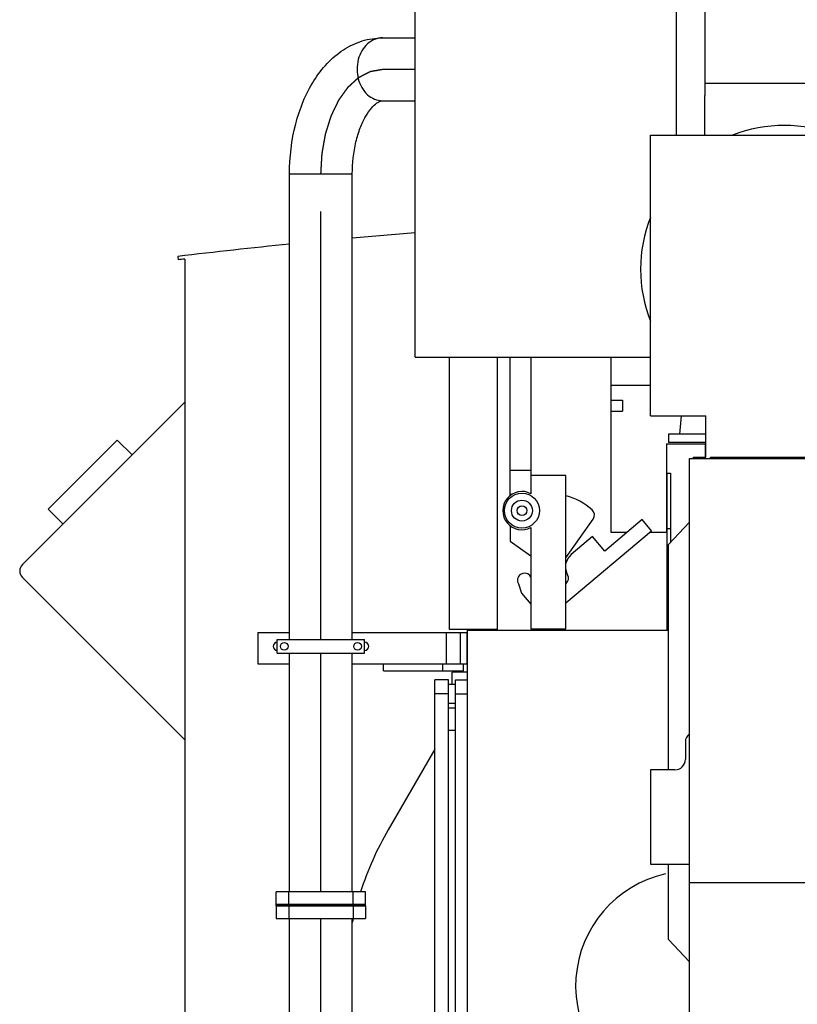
# Model space of a CAD drawing. Header units: millimetres. Extents: x 0 to 1189, y 0 to 841.
# Tile 122 of 136: x 935 to 979, y 637 to 693. Entities that reach past the tile are written whole.
import ezdxf

# ---------------------------------------------------------------- set-up
doc = ezdxf.new("R2010")
doc.units = ezdxf.units.MM
doc.header["$LTSCALE"] = 65.395
doc.linetypes.add('CENTER', pattern=[0.6, 0.375, -0.075, 0.075, -0.075])
for name, color, linetype in [('1907_060000_TLKGS_KGS_V_ABL337', 7, 'CONTINUOUS'), ('1907_061000_TLKGS_KGS_V_ABL338', 7, 'CONTINUOUS'), ('1907_062000_TLKGS_KGS_TL_V_ABL389', 7, 'CONTINUOUS'), ('1907_153200_01_ABL371', 7, 'CONTINUOUS'), ('1907_153200_01_T1_PBL378', 7, 'CONTINUOUS'), ('1907_153200_261214_ABL261', 7, 'CONTINUOUS'), ('1907_153200_84_ABL374', 7, 'CONTINUOUS'), ('1907_153200_84_T1_PBL379', 7, 'CONTINUOUS'), ('1907_153700_16_ABL367', 7, 'CONTINUOUS'), ('1907_153700_16_T1_PBL368', 7, 'CONTINUOUS'), ('1907_153700_16_T2_PBL387', 7, 'CONTINUOUS'), ('1907_153701_05_AC_PBL377', 7, 'CONTINUOUS'), ('1907_210700_31_SIMPLE1_T1_X_PBL419', 7, 'CONTINUOUS'), ('1907_210700_31_SIMPLE1_X_ABL418', 7, 'CONTINUOUS'), ('1907_452000_12_SIMPLE1_A_ABL393', 7, 'CONTINUOUS'), ('1907_452000_12_SIMPLE1_T1_A_PBL394', 7, 'CONTINUOUS'), ('1907_724700_09_SIMPLE1_A_ABL415', 7, 'CONTINUOUS'), ('1907_724700_09_SIMPLE1_T1_A_PBL416', 7, 'CONTINUOUS'), ('1907_725700_07_SIMPLE1_T1_X_PBL391', 7, 'CONTINUOUS'), ('1907_725700_07_SIMPLE1_X_ABL390', 7, 'CONTINUOUS'), ('1907_728000_25_SIMPLE1_T1_X_PBL397', 7, 'CONTINUOUS'), ('1907_728000_25_SIMPLE1_X_ABL396', 7, 'CONTINUOUS'), ('1997_000000_TLKGS_MARKETING_ABL300', 7, 'CONTINUOUS'), ('1997_030000_TLKGS_V_ABL301', 7, 'CONTINUOUS'), ('1997_100000_TLKGS_V_ABL302', 7, 'CONTINUOUS'), ('1997_111000_12_SIMPLE1_D_ABL349', 7, 'CONTINUOUS'), ('1997_111000_12_SIMPLE1_T1_D_PBL350', 7, 'CONTINUOUS'), ('1997_111000_12_SIMPLE1_T2_D_PBL417', 7, 'CONTINUOUS'), ('1997_111200_08_SIMPLE1_A_ABL365', 7, 'CONTINUOUS'), ('1997_111200_08_SIMPLE1_T11_A_PBL929', 7, 'CONTINUOUS'), ('1997_111200_08_SIMPLE1_T1_A_PBL386', 7, 'CONTINUOUS'), ('1997_111200_08_SIMPLE1_T7_A_PBL392', 7, 'CONTINUOUS'), ('1997_111200_08_SIMPLE1_T8_A_PBL395', 7, 'CONTINUOUS'), ('1997_171000_05_SIMPLE1_A_ABL463', 7, 'CONTINUOUS'), ('1997_171000_05_SIMPLE1_T1_A_PBL930', 7, 'CONTINUOUS'), ('1997_171000_05_SIMPLE1_T3_A_PBL464', 7, 'CONTINUOUS'), ('1997_200000_TLKGS_V_ABL412', 7, 'CONTINUOUS'), ('9M32C_GENSET_GENERATOR_ABL307', 7, 'CONTINUOUS'), ('9M32C_GENSET_GENERATOR_T1_PBL308', 7, 'CONTINUOUS'), ('links_10_VBL258', 7, 'CONTINUOUS'), ('N4011-C128X91_PBL372', 7, 'CONTINUOUS'), ('N4011-C128X91_PBL375', 7, 'CONTINUOUS'), ('N4251-B128X90_PBL373', 7, 'CONTINUOUS')]:
    doc.layers.add(name, color=color, linetype=linetype)

# ---------------------------------------------------------------- blocks, each defined once
blk = doc.blocks.new('1907_153700_16_T1_PBL368', base_point=(954.186, 657.16))
at = {"layer": '1907_153700_16_T1_PBL368', "color": 7, "linetype": 'Continuous'}
for p, q in [((948.186, 658.06), (948.186, 656.26)), ((948.186, 658.06), (950.006, 658.06)), ((953.606, 658.06), (960.186, 658.06)), ((959.786, 658.06), (959.786, 656.26)), ((960.186, 656.26), (960.186, 658.06)), ((948.186, 656.26), (950.006, 656.26)), ((953.606, 656.26), (955.386, 656.26)), ((959.786, 656.26), (960.186, 656.26))]:
    blk.add_line(p, q, dxfattribs=at)
at = {"layer": '1907_153700_16_T1_PBL368', "color": 9, "linetype": 'Continuous'}
blk.add_line((958.986, 658.06), (958.986, 656.26), dxfattribs=at)
at = {"layer": '1907_153700_16_T1_PBL368', "color": 7, "linetype": 'Continuous'}
for centre, start, end in [((949.306, 657.26), 90, 270), ((954.306, 657.26), 270, 90)]:
    blk.add_arc(centre, 0.24, start, end, dxfattribs=at)
blk = doc.blocks.new('1907_153700_16_T2_PBL387', base_point=(957.686, 656.06))
at = {"layer": '1907_153700_16_T2_PBL387', "color": 7, "linetype": 'Continuous'}
for p, q in [((955.386, 655.86), (955.386, 656.26)), ((955.386, 656.26), (959.786, 656.26)), ((958.786, 655.86), (958.786, 656.26)), ((959.986, 655.86), (959.986, 656.26)), ((955.386, 655.86), (959.986, 655.86))]:
    blk.add_line(p, q, dxfattribs=at)
blk = doc.blocks.new('1907_153700_16_ABL367', base_point=(954.186, 656.96))
at = {"layer": '1907_153700_16_T1_PBL368'}
blk.add_blockref('1907_153700_16_T1_PBL368', (954.186, 657.16), dxfattribs=at)
at = {"layer": '1907_153700_16_T2_PBL387'}
blk.add_blockref('1907_153700_16_T2_PBL387', (957.686, 656.06), dxfattribs=at)
blk = doc.blocks.new('N4011-C128X91_PBL372', base_point=(951.806, 642.02))
at = {"layer": 'N4011-C128X91_PBL372', "color": 7, "linetype": 'Continuous'}
for p, q in [((949.246, 642.38), (949.246, 641.66)), ((949.246, 642.38), (954.366, 642.38)), ((954.366, 642.38), (954.366, 641.66)), ((949.246, 641.66), (954.366, 641.66))]:
    blk.add_line(p, q, dxfattribs=at)
at = {"layer": 'N4011-C128X91_PBL372', "color": 9, "linetype": 'Continuous'}
for p, q in [((949.966, 642.38), (949.966, 641.66)), ((953.646, 642.38), (953.646, 641.66))]:
    blk.add_line(p, q, dxfattribs=at)
blk = doc.blocks.new('1907_153200_01_T1_PBL378', base_point=(951.806, 605.597))
at = {"layer": '1907_153200_01_T1_PBL378', "color": 7, "linetype": 'Continuous'}
for p, q in [((950.006, 624.78), (950.006, 641.66)), ((953.606, 624.78), (953.606, 641.66))]:
    blk.add_line(p, q, dxfattribs=at)
at = {"layer": '1907_153200_01_T1_PBL378', "color": 2, "linetype": 'CENTER'}
blk.add_line((951.806, 624.78), (951.806, 641.66), dxfattribs=at)
blk = doc.blocks.new('1907_153200_01_ABL371', base_point=(951.806, 605.957))
at = {"layer": '1907_153200_01_T1_PBL378'}
blk.add_blockref('1907_153200_01_T1_PBL378', (951.806, 605.597), dxfattribs=at)
at = {"layer": 'N4011-C128X91_PBL372'}
blk.add_blockref('N4011-C128X91_PBL372', (951.806, 642.02), dxfattribs=at)
blk = doc.blocks.new('N4251-B128X90_PBL373', base_point=(951.806, 642.42))
at = {"layer": 'N4251-B128X90_PBL373', "color": 7, "linetype": 'Continuous'}
for p, q in [((949.246, 642.38), (949.246, 642.46)), ((954.366, 642.46), (949.246, 642.46)), ((954.366, 642.38), (949.246, 642.38)), ((954.366, 642.38), (954.366, 642.46))]:
    blk.add_line(p, q, dxfattribs=at)
at = {"layer": 'N4251-B128X90_PBL373', "color": 9, "linetype": 'Continuous'}
for p, q in [((949.966, 642.38), (949.966, 642.46)), ((953.646, 642.38), (953.646, 642.46))]:
    blk.add_line(p, q, dxfattribs=at)
blk = doc.blocks.new('N4011-C128X91_PBL375', base_point=(951.806, 642.82))
at = {"layer": 'N4011-C128X91_PBL375', "color": 7, "linetype": 'Continuous'}
for p, q in [((949.246, 642.46), (949.246, 643.18)), ((954.366, 643.18), (949.246, 643.18)), ((954.366, 642.46), (954.366, 643.18)), ((954.366, 642.46), (949.246, 642.46))]:
    blk.add_line(p, q, dxfattribs=at)
at = {"layer": 'N4011-C128X91_PBL375', "color": 9, "linetype": 'Continuous'}
for p, q in [((949.966, 642.46), (949.966, 643.18)), ((953.646, 642.46), (953.646, 643.18))]:
    blk.add_line(p, q, dxfattribs=at)
blk = doc.blocks.new('1907_153200_84_T1_PBL379', base_point=(953.606, 667.66))
at = {"layer": '1907_153200_84_T1_PBL379', "color": 7, "linetype": 'Continuous'}
for p, q in [((955.333, 692.14), (957.206, 692.14)), ((955.333, 688.54), (957.206, 688.54)), ((950.006, 657.66), (950.006, 684.34)), ((953.606, 657.66), (953.606, 684.34)), ((950.006, 643.18), (950.006, 656.86)), ((953.606, 643.18), (953.606, 656.86))]:
    blk.add_line(p, q, dxfattribs=at)
at = {"layer": '1907_153200_84_T1_PBL379', "color": 2, "linetype": 'CENTER'}
for p, q in [((955.333, 690.34), (957.206, 690.34)), ((951.806, 657.66), (951.806, 684.34)), ((951.806, 643.18), (951.806, 656.86))]:
    blk.add_line(p, q, dxfattribs=at)
at = {"layer": '1907_153200_84_T1_PBL379', "color": 9, "linetype": 'Continuous'}
blk.add_line((950.006, 684.34), (953.606, 684.34), dxfattribs=at)
at = {"layer": '1907_153200_84_T1_PBL379', "color": 7, "linetype": 'Continuous'}
for points, knots in [([(950.006, 684.34), (950.006, 685.303), (950.225, 687.169), (951.082, 689.322), (952.127, 690.699), (953.062, 691.495), (954.148, 692.017), (954.94, 692.14), (955.333, 692.14)], [0, 0, 0, 0, 0.277582, 0.536107, 0.656732, 0.772939, 0.886833, 1, 1, 1, 1]), ([(953.606, 684.34), (953.606, 684.957), (953.702, 685.86), (954.033, 686.956), (954.337, 687.614), (954.665, 688.096), (954.961, 688.385), (955.181, 688.515), (955.295, 688.54), (955.333, 688.54)], [0, 0, 0, 0, 0.387885, 0.56407, 0.71801, 0.841627, 0.927974, 0.976473, 1, 1, 1, 1])]:
    blk.add_open_spline(points, degree=3, knots=knots, dxfattribs=at)
at = {"layer": '1907_153200_84_T1_PBL379', "color": 9, "linetype": 'Continuous'}
for points, knots in [([(955.333, 692.14), (955.18, 692.14), (954.864, 692.077), (954.45, 691.809), (954.127, 691.402), (953.854, 690.725), (953.848, 689.787), (954.218, 689.116), (954.477, 688.884)], [0, 0, 0, 0, 0.110501, 0.226113, 0.349549, 0.48034, 0.748424, 1, 1, 1, 1]), ([(954.477, 688.884), (954.596, 688.777), (954.864, 688.603), (955.18, 688.54), (955.333, 688.54)], [0, 0, 0, 0, 0.511303, 1, 1, 1, 1])]:
    blk.add_open_spline(points, degree=3, knots=knots, dxfattribs=at)
at = {"layer": '1907_153200_84_T1_PBL379', "color": 2, "linetype": 'CENTER'}
blk.add_open_spline([(951.806, 684.34), (951.809, 684.389), (951.814, 684.486), (951.823, 684.631), (951.831, 684.777), (951.84, 684.923), (951.847, 685.044), (951.852, 685.141), (951.856, 685.214), (951.86, 685.275), (951.863, 685.323), (951.865, 685.36), (951.867, 685.396), (951.869, 685.426), (951.87, 685.451), (951.871, 685.466), (951.872, 685.478), (951.872, 685.487), (951.873, 685.495), (951.873, 685.5), (951.873, 685.503), (951.873, 685.505), (951.874, 685.508), (951.874, 685.511), (951.875, 685.516), (951.876, 685.523), (951.878, 685.532), (951.88, 685.543), (951.882, 685.558), (951.887, 685.581), (951.892, 685.61), (951.898, 685.646), (951.904, 685.681), (951.912, 685.727), (951.923, 685.786), (951.935, 685.856), (951.952, 685.949), (951.973, 686.066), (951.993, 686.183), (952.01, 686.276), (952.022, 686.346), (952.033, 686.405), (952.041, 686.451), (952.047, 686.486), (952.053, 686.521), (952.059, 686.551), (952.063, 686.574), (952.065, 686.588), (952.067, 686.6), (952.069, 686.609), (952.07, 686.616), (952.071, 686.621), (952.072, 686.624), (952.072, 686.626), (952.073, 686.628), (952.074, 686.631), (952.075, 686.636), (952.077, 686.643), (952.08, 686.651), (952.083, 686.661), (952.087, 686.675), (952.094, 686.696), (952.102, 686.723), (952.112, 686.756), (952.123, 686.788), (952.136, 686.831), (952.153, 686.885), (952.173, 686.95), (952.2, 687.036), (952.234, 687.143), (952.267, 687.251), (952.294, 687.337), (952.314, 687.402), (952.331, 687.456), (952.345, 687.499), (952.355, 687.531), (952.365, 687.563), (952.373, 687.59), (952.38, 687.612), (952.384, 687.625), (952.388, 687.636), (952.39, 687.644), (952.392, 687.651), (952.394, 687.656), (952.395, 687.658), (952.395, 687.66), (952.396, 687.662), (952.397, 687.665), (952.399, 687.669), (952.402, 687.675), (952.406, 687.682), (952.41, 687.692), (952.416, 687.704), (952.425, 687.723), (952.437, 687.747), (952.451, 687.776), (952.465, 687.804), (952.483, 687.843), (952.506, 687.891), (952.534, 687.949), (952.571, 688.025), (952.617, 688.121), (952.663, 688.218), (952.7, 688.294), (952.728, 688.352), (952.751, 688.4), (952.77, 688.439), (952.783, 688.467), (952.797, 688.496), (952.809, 688.52), (952.818, 688.539), (952.824, 688.551), (952.829, 688.561), (952.832, 688.568), (952.835, 688.574), (952.837, 688.578), (952.838, 688.581), (952.839, 688.583), (952.84, 688.584), (952.841, 688.586), (952.844, 688.589), (952.847, 688.594), (952.851, 688.6), (952.857, 688.608), (952.864, 688.617), (952.875, 688.633), (952.889, 688.652), (952.905, 688.676), (952.922, 688.699), (952.944, 688.73), (952.972, 688.768), (953.005, 688.815), (953.049, 688.877), (953.105, 688.954), (953.16, 689.032), (953.205, 689.094), (953.238, 689.14), (953.266, 689.179), (953.288, 689.21), (953.304, 689.233), (953.318, 689.252), (953.329, 689.268), (953.338, 689.279), (953.346, 689.291), (953.353, 689.301), (953.358, 689.308), (953.362, 689.314), (953.366, 689.319), (953.368, 689.323), (953.37, 689.324), (953.371, 689.326), (953.372, 689.327), (953.374, 689.328), (953.376, 689.331), (953.38, 689.335), (953.385, 689.339), (953.391, 689.345), (953.399, 689.352), (953.409, 689.36), (953.418, 689.369), (953.431, 689.381), (953.447, 689.395), (953.466, 689.412), (953.491, 689.435), (953.522, 689.464), (953.56, 689.499), (953.611, 689.545), (953.674, 689.603), (953.737, 689.66), (953.788, 689.706), (953.826, 689.741), (953.857, 689.77), (953.883, 689.793), (953.902, 689.81), (953.917, 689.824), (953.93, 689.836), (953.939, 689.845), (953.949, 689.853), (953.957, 689.861), (953.963, 689.866), (953.967, 689.87), (953.97, 689.873), (953.973, 689.875), (953.975, 689.877), (953.976, 689.878), (953.977, 689.879), (953.979, 689.88), (953.98, 689.881), (953.983, 689.882), (953.985, 689.883), (953.989, 689.885), (953.993, 689.887), (954, 689.891), (954.008, 689.895), (954.019, 689.901), (954.029, 689.906), (954.043, 689.913), (954.06, 689.922), (954.08, 689.933), (954.108, 689.947), (954.142, 689.965), (954.183, 689.986), (954.238, 690.015), (954.306, 690.05), (954.375, 690.086), (954.43, 690.115), (954.471, 690.136), (954.505, 690.154), (954.533, 690.168), (954.553, 690.179), (954.57, 690.188), (954.584, 690.195), (954.594, 690.2), (954.605, 690.206), (954.613, 690.21), (954.62, 690.214), (954.624, 690.216), (954.628, 690.218), (954.63, 690.219), (954.633, 690.22), (954.634, 690.221), (954.636, 690.222), (954.637, 690.222), (954.639, 690.222), (954.641, 690.223), (954.644, 690.223), (954.647, 690.224), (954.652, 690.224), (954.659, 690.226), (954.668, 690.227), (954.679, 690.229), (954.69, 690.231), (954.705, 690.233), (954.723, 690.236), (954.745, 690.24), (954.774, 690.245), (954.81, 690.251), (954.853, 690.259), (954.897, 690.266), (954.941, 690.273), (954.999, 690.283), (955.071, 690.296), (955.158, 690.31), (955.246, 690.325), (955.304, 690.335), (955.333, 690.34)], degree=3, knots=[0, 0, 0, 0, 0.015625, 0.03125, 0.046875, 0.0625, 0.078125, 0.085938, 0.09375, 0.101562, 0.105469, 0.109375, 0.113281, 0.117188, 0.119141, 0.121094, 0.12207, 0.123047, 0.124023, 0.124512, 0.124756, 0.125, 0.125244, 0.125488, 0.125977, 0.126953, 0.12793, 0.128906, 0.130859, 0.132812, 0.136719, 0.140625, 0.144531, 0.148438, 0.15625, 0.164062, 0.171875, 0.1875, 0.203125, 0.210938, 0.21875, 0.226562, 0.230469, 0.234375, 0.238281, 0.242188, 0.244141, 0.246094, 0.24707, 0.248047, 0.249023, 0.249512, 0.249756, 0.25, 0.250244, 0.250488, 0.250977, 0.251953, 0.25293, 0.253906, 0.255859, 0.257812, 0.261719, 0.265625, 0.269531, 0.273438, 0.28125, 0.289062, 0.296875, 0.3125, 0.328125, 0.335938, 0.34375, 0.351562, 0.355469, 0.359375, 0.363281, 0.367188, 0.369141, 0.371094, 0.37207, 0.373047, 0.374023, 0.374512, 0.374756, 0.375, 0.375244, 0.375488, 0.375977, 0.376953, 0.37793, 0.378906, 0.380859, 0.382812, 0.386719, 0.390625, 0.394531, 0.398438, 0.40625, 0.414062, 0.421875, 0.4375, 0.453125, 0.460938, 0.46875, 0.476562, 0.480469, 0.484375, 0.488281, 0.492188, 0.494141, 0.496094, 0.49707, 0.498047, 0.499023, 0.499512, 0.499756, 0.5, 0.500244, 0.500488, 0.500977, 0.501953, 0.50293, 0.503906, 0.505859, 0.507812, 0.511719, 0.515625, 0.519531, 0.523438, 0.53125, 0.539062, 0.546875, 0.5625, 0.578125, 0.585938, 0.59375, 0.601562, 0.605469, 0.609375, 0.613281, 0.615234, 0.617188, 0.619141, 0.621094, 0.62207, 0.623047, 0.624023, 0.624512, 0.624756, 0.625, 0.625244, 0.625488, 0.625977, 0.626953, 0.62793, 0.628906, 0.630859, 0.632812, 0.634766, 0.636719, 0.640625, 0.644531, 0.648438, 0.65625, 0.664062, 0.671875, 0.6875, 0.703125, 0.710938, 0.71875, 0.726562, 0.730469, 0.734375, 0.738281, 0.740234, 0.742188, 0.744141, 0.746094, 0.74707, 0.748047, 0.748535, 0.749023, 0.749512, 0.749756, 0.75, 0.750244, 0.750488, 0.750977, 0.751465, 0.751953, 0.75293, 0.753906, 0.755859, 0.757812, 0.759766, 0.761719, 0.765625, 0.769531, 0.773438, 0.78125, 0.789062, 0.796875, 0.8125, 0.828125, 0.835938, 0.84375, 0.851562, 0.855469, 0.859375, 0.863281, 0.865234, 0.867188, 0.869141, 0.871094, 0.87207, 0.873047, 0.873535, 0.874023, 0.874512, 0.874756, 0.875, 0.875244, 0.875488, 0.875977, 0.876465, 0.876953, 0.87793, 0.878906, 0.880859, 0.882812, 0.884766, 0.886719, 0.890625, 0.894531, 0.898438, 0.90625, 0.914062, 0.921875, 0.929688, 0.9375, 0.953125, 0.96875, 0.984375, 1, 1, 1, 1], dxfattribs=at)
blk = doc.blocks.new('1907_153200_84_ABL374', base_point=(953.226, 667.3))
at = {"layer": '1907_153200_84_T1_PBL379'}
blk.add_blockref('1907_153200_84_T1_PBL379', (953.606, 667.66), dxfattribs=at)
at = {"layer": 'N4011-C128X91_PBL375'}
blk.add_blockref('N4011-C128X91_PBL375', (951.806, 642.82), dxfattribs=at)
blk = doc.blocks.new('1907_153701_05_AC_PBL377', base_point=(951.806, 657.26))
at = {"layer": '1907_153701_05_AC_PBL377', "color": 7, "linetype": 'Continuous'}
for p, q in [((949.306, 656.86), (949.306, 657.66)), ((949.306, 657.66), (954.306, 657.66)), ((954.306, 656.86), (954.306, 657.66)), ((949.306, 656.86), (954.306, 656.86))]:
    blk.add_line(p, q, dxfattribs=at)
for centre in [(949.706, 657.26), (953.906, 657.26)]:
    blk.add_circle(centre, 0.22, dxfattribs=at)
blk = doc.blocks.new('1907_153200_261214_ABL261', base_point=(991.506, 613.93))
at = {"layer": '1907_153200_01_ABL371'}
blk.add_blockref('1907_153200_01_ABL371', (951.806, 605.957), dxfattribs=at)
at = {"layer": '1907_153200_84_ABL374'}
blk.add_blockref('1907_153200_84_ABL374', (953.226, 667.3), dxfattribs=at)
at = {"layer": '1907_153700_16_ABL367'}
blk.add_blockref('1907_153700_16_ABL367', (954.186, 656.96), dxfattribs=at)
at = {"layer": '1907_153701_05_AC_PBL377'}
blk.add_blockref('1907_153701_05_AC_PBL377', (951.806, 657.26), dxfattribs=at)
at = {"layer": 'N4251-B128X90_PBL373'}
blk.add_blockref('N4251-B128X90_PBL373', (951.806, 642.42), dxfattribs=at)
blk = doc.blocks.new('1997_111000_12_SIMPLE1_T1_D_PBL350', base_point=(988.606, 620.48))
at = {"layer": '1997_111000_12_SIMPLE1_T1_D_PBL350', "color": 7, "linetype": 'Continuous'}
for p, q in [((960.206, 626.82), (960.206, 658.18)), ((960.206, 658.18), (961.926, 658.18)), ((971.646, 658.18), (971.726, 658.18))]:
    blk.add_line(p, q, dxfattribs=at)
blk = doc.blocks.new('1997_111000_12_SIMPLE1_T2_D_PBL417', base_point=(972.736, 666.32))
at = {"layer": '1997_111000_12_SIMPLE1_T2_D_PBL417', "color": 7, "linetype": 'Continuous'}
for q in [(971.606, 663.78), (973.866, 668.86)]:
    blk.add_line((971.606, 668.86), q, dxfattribs=at)
at = {"layer": '1997_111000_12_SIMPLE1_T2_D_PBL417', "color": 9, "linetype": 'Continuous'}
blk.add_line((973.847, 668.104), (973.847, 668.86), dxfattribs=at)
blk = doc.blocks.new('1997_111000_12_SIMPLE1_D_ABL349', base_point=(988.606, 625.82))
at = {"layer": '1997_111000_12_SIMPLE1_T1_D_PBL350'}
blk.add_blockref('1997_111000_12_SIMPLE1_T1_D_PBL350', (988.606, 620.48), dxfattribs=at)
at = {"layer": '1997_111000_12_SIMPLE1_T2_D_PBL417'}
blk.add_blockref('1997_111000_12_SIMPLE1_T2_D_PBL417', (972.736, 666.32), dxfattribs=at)
blk = doc.blocks.new('1997_111200_08_SIMPLE1_T1_A_PBL386', base_point=(956.9, 635.08))
at = {"layer": '1997_111200_08_SIMPLE1_T1_A_PBL386', "color": 7, "linetype": 'Continuous'}
for p, q in [((959.326, 655.1), (959.326, 655.78)), ((960.206, 655.78), (959.326, 655.78)), ((958.326, 651.366), (955.661, 646.75)), ((954.881, 629.466), (954.291, 631.088)), ((959.326, 626.82), (959.326, 630.38)), ((955.986, 626.431), (955.264, 628.414)), ((959.326, 623.78), (959.326, 625.22)), ((959.326, 614.38), (959.326, 614.58)), ((960.206, 614.38), (959.326, 614.38))]:
    blk.add_line(p, q, dxfattribs=at)
for start, end in [(150, 162.0427), (166.9082, 167.6427), (192.2705, 200)]:
    blk.add_arc((971.769, 637.45), 18.6, start, end, dxfattribs=at)
blk = doc.blocks.new('1997_111200_08_SIMPLE1_T7_A_PBL392', base_point=(958.926, 642.74))
at = {"layer": '1997_111200_08_SIMPLE1_T7_A_PBL392', "color": 7, "linetype": 'Continuous'}
for p, q in [((958.326, 630.14), (958.326, 655.34)), ((959.126, 655.34), (958.326, 655.34)), ((959.126, 630.14), (959.126, 655.34)), ((959.126, 655.1), (959.526, 655.1)), ((959.126, 630.14), (958.326, 630.14)), ((959.126, 630.38), (959.526, 630.38))]:
    blk.add_line(p, q, dxfattribs=at)
at = {"layer": '1997_111200_08_SIMPLE1_T7_A_PBL392', "color": 9, "linetype": 'Continuous'}
for p, q in [((959.126, 654.54), (958.326, 654.54)), ((959.526, 653.989), (959.126, 653.989)), ((959.526, 653.723), (959.126, 653.723)), ((959.526, 652.44), (959.126, 652.44)), ((959.526, 633.04), (959.126, 633.04)), ((959.526, 631.742), (959.126, 631.742)), ((959.526, 631.494), (959.126, 631.494)), ((959.126, 630.94), (958.326, 630.94))]:
    blk.add_line(p, q, dxfattribs=at)
blk = doc.blocks.new('1997_111200_08_SIMPLE1_T8_A_PBL395', base_point=(959.866, 642.74))
at = {"layer": '1997_111200_08_SIMPLE1_T8_A_PBL395', "color": 7, "linetype": 'Continuous'}
for p, q in [((959.526, 630.14), (959.526, 655.34)), ((959.526, 655.34), (960.206, 655.34)), ((959.526, 630.14), (960.206, 630.14))]:
    blk.add_line(p, q, dxfattribs=at)
at = {"layer": '1997_111200_08_SIMPLE1_T8_A_PBL395', "color": 9, "linetype": 'Continuous'}
for p, q in [((959.526, 654.54), (960.206, 654.54)), ((959.526, 630.94), (960.206, 630.94))]:
    blk.add_line(p, q, dxfattribs=at)
blk = doc.blocks.new('1997_111200_08_SIMPLE1_T11_A_PBL929', base_point=(973.006, 639.052))
at = {"layer": '1997_111200_08_SIMPLE1_T11_A_PBL929', "color": 7, "linetype": 'Continuous'}
blk.add_arc((973.006, 637.78), 6.6, 102.7792, 322.0719, dxfattribs=at)
blk = doc.blocks.new('1997_111200_08_SIMPLE1_A_ABL365', base_point=(982.386, 624.38))
at = {"layer": '1997_111200_08_SIMPLE1_T11_A_PBL929'}
blk.add_blockref('1997_111200_08_SIMPLE1_T11_A_PBL929', (973.006, 639.052), dxfattribs=at)
at = {"layer": '1997_111200_08_SIMPLE1_T1_A_PBL386'}
blk.add_blockref('1997_111200_08_SIMPLE1_T1_A_PBL386', (956.9, 635.08), dxfattribs=at)
at = {"layer": '1997_111200_08_SIMPLE1_T7_A_PBL392'}
blk.add_blockref('1997_111200_08_SIMPLE1_T7_A_PBL392', (958.926, 642.74), dxfattribs=at)
at = {"layer": '1997_111200_08_SIMPLE1_T8_A_PBL395'}
blk.add_blockref('1997_111200_08_SIMPLE1_T8_A_PBL395', (959.866, 642.74), dxfattribs=at)
blk = doc.blocks.new('1997_171000_05_SIMPLE1_T3_A_PBL464', base_point=(969.566, 672.228))
at = {"layer": '1997_171000_05_SIMPLE1_T3_A_PBL464', "color": 7, "linetype": 'Continuous'}
blk.add_line((968.446, 672.228), (970.686, 672.228), dxfattribs=at)
blk = doc.blocks.new('1997_171000_05_SIMPLE1_T1_A_PBL930', base_point=(960.846, 658.198))
at = {"layer": '1997_171000_05_SIMPLE1_T1_A_PBL930', "color": 7, "linetype": 'Continuous'}
for centre, start, end in [((960.406, 658.34), 230.6932, 270), ((961.286, 658.34), 270, 309.3068)]:
    blk.add_arc(centre, 0.16, start, end, dxfattribs=at)
blk = doc.blocks.new('1997_171000_05_SIMPLE1_A_ABL463', base_point=(965.495, 665.204))
at = {"layer": '1997_171000_05_SIMPLE1_T1_A_PBL930'}
blk.add_blockref('1997_171000_05_SIMPLE1_T1_A_PBL930', (960.846, 658.198), dxfattribs=at)
at = {"layer": '1997_171000_05_SIMPLE1_T3_A_PBL464'}
blk.add_blockref('1997_171000_05_SIMPLE1_T3_A_PBL464', (969.566, 672.228), dxfattribs=at)
blk = doc.blocks.new('1997_100000_TLKGS_V_ABL302', base_point=(983.506, 617.464))
at = {"layer": '1997_111000_12_SIMPLE1_D_ABL349'}
blk.add_blockref('1997_111000_12_SIMPLE1_D_ABL349', (988.606, 625.82), dxfattribs=at)
at = {"layer": '1997_111200_08_SIMPLE1_A_ABL365'}
blk.add_blockref('1997_111200_08_SIMPLE1_A_ABL365', (982.386, 624.38), dxfattribs=at)
at = {"layer": '1997_171000_05_SIMPLE1_A_ABL463'}
blk.add_blockref('1997_171000_05_SIMPLE1_A_ABL463', (965.495, 665.204), dxfattribs=at)
blk = doc.blocks.new('1907_210700_31_SIMPLE1_T1_X_PBL419', base_point=(972.796, 669.716))
at = {"layer": '1907_210700_31_SIMPLE1_T1_X_PBL419', "color": 7, "linetype": 'Continuous'}
for p, q in [((972.38, 669.426), (972.479, 670.484)), ((971.726, 669.426), (971.726, 668.948)), ((973.866, 669.426), (971.726, 669.426)), ((973.866, 668.948), (971.726, 668.948))]:
    blk.add_line(p, q, dxfattribs=at)
blk = doc.blocks.new('1907_210700_31_SIMPLE1_X_ABL418', base_point=(972.796, 669.716))
at = {"layer": '1907_210700_31_SIMPLE1_T1_X_PBL419'}
blk.add_blockref('1907_210700_31_SIMPLE1_T1_X_PBL419', (972.796, 669.716), dxfattribs=at)
blk = doc.blocks.new('1997_200000_TLKGS_V_ABL412', base_point=(988.721, 625.632))
at = {"layer": '1907_210700_31_SIMPLE1_X_ABL418'}
blk.add_blockref('1907_210700_31_SIMPLE1_X_ABL418', (972.796, 669.716), dxfattribs=at)
blk = doc.blocks.new('1997_030000_TLKGS_V_ABL301', base_point=(991.006, 633.805))
at = {"layer": '1997_100000_TLKGS_V_ABL302'}
blk.add_blockref('1997_100000_TLKGS_V_ABL302', (983.506, 617.464), dxfattribs=at)
at = {"layer": '1997_200000_TLKGS_V_ABL412'}
blk.add_blockref('1997_200000_TLKGS_V_ABL412', (988.721, 625.632), dxfattribs=at)
blk = doc.blocks.new('1907_452000_12_SIMPLE1_T1_A_PBL394', base_point=(965.506, 666.01))
at = {"layer": '1907_452000_12_SIMPLE1_T1_A_PBL394', "color": 7, "linetype": 'Continuous'}
for p, q in [((959.166, 658.22), (959.166, 673.84)), ((961.926, 658.18), (961.926, 673.84)), ((962.646, 665.901), (962.646, 673.84)), ((963.85, 667.06), (963.85, 673.84)), ((968.446, 663.78), (968.446, 673.84)), ((968.446, 671.38), (969.086, 671.38)), ((969.086, 671.38), (969.086, 670.74)), ((968.446, 670.74), (969.086, 670.74)), ((962.646, 667.366), (963.85, 667.366)), ((971.646, 658.18), (971.646, 667.18)), ((971.646, 667.18), (971.846, 667.18)), ((971.846, 667.18), (971.846, 663.232)), ((963.846, 667.06), (963.846, 666.009)), ((965.846, 667.06), (963.846, 667.06)), ((965.846, 658.26), (965.846, 667.06)), ((962.646, 665.98), (962.756, 665.98)), ((965.846, 662.328), (967.407, 664.557)), ((970.219, 664.526), (968.074, 662.726)), ((970.759, 663.882), (970.219, 664.526)), ((962.646, 664.179), (962.646, 663.284)), ((963.846, 664.071), (963.846, 658.26)), ((965.846, 659.759), (970.759, 663.882)), ((969.331, 663.78), (968.446, 663.78)), ((971.646, 663.78), (970.638, 663.78)), ((971.646, 664.02), (971.846, 664.02)), ((962.646, 663.284), (963.846, 662.444)), ((967.38, 663.553), (966.155, 662.525)), ((968.074, 662.726), (967.38, 663.553)), ((971.646, 661.78), (971.726, 661.78)), ((963.846, 661.231), (963.777, 661.313)), ((963.127, 660.851), (963.311, 660.313)), ((965.854, 660.863), (965.846, 660.856)), ((963.311, 660.313), (963.846, 659.675)), ((961.926, 658.22), (959.166, 658.22)), ((961.926, 658.18), (971.646, 658.18)), ((963.846, 658.26), (965.846, 658.26))]:
    blk.add_line(p, q, dxfattribs=at)
for radius in [1, 0.6, 0.28]:
    blk.add_circle((963.326, 665.04), radius, dxfattribs=at)
for centre, radius, start, end in [((963.326, 665.04), 1.1, 61.7885, 298.2115), ((965.046, 662.58), 3.4, 47.3377, 76.239), ((967.079, 664.786), 0.4, 325.0066, 47.3377), ((966.746, 661.82), 0.92, 130, 167.2004), ((966.746, 661.82), 0.92, 189.7427, 209.5262), ((963.471, 661.056), 0.4, 40, 210.7843), ((965.597, 661.17), 0.4, 310, 29.52)]:
    blk.add_arc(centre, radius, start, end, dxfattribs=at)
blk = doc.blocks.new('1907_452000_12_SIMPLE1_A_ABL393', base_point=(965.506, 666.01))
at = {"layer": '1907_452000_12_SIMPLE1_T1_A_PBL394'}
blk.add_blockref('1907_452000_12_SIMPLE1_T1_A_PBL394', (965.506, 666.01), dxfattribs=at)
blk = doc.blocks.new('1907_061000_TLKGS_KGS_V_ABL338', base_point=(995.736, 629.03))
at = {"layer": '1907_452000_12_SIMPLE1_A_ABL393'}
blk.add_blockref('1907_452000_12_SIMPLE1_A_ABL393', (965.506, 666.01), dxfattribs=at)
blk = doc.blocks.new('1907_725700_07_SIMPLE1_T1_X_PBL391', base_point=(986.146, 698.518))
at = {"layer": '1907_725700_07_SIMPLE1_T1_X_PBL391', "color": 2, "linetype": 'CENTER'}
blk.add_line((999.086, 723.668), (999.086, 689.911), dxfattribs=at)
at = {"layer": '1907_725700_07_SIMPLE1_T1_X_PBL391', "color": 7, "linetype": 'Continuous'}
for p, q in [((986.725, 712.265), (986.725, 712.846)), ((1011.447, 712.265), (1011.447, 712.847)), ((986.146, 709.683), (986.146, 710.179)), ((1012.026, 709.683), (1012.026, 710.179)), ((973.806, 709.388), (973.806, 688.844)), ((984.426, 709.388), (973.806, 709.388)), ((984.426, 709.388), (984.426, 686.564)), ((957.206, 673.84), (957.206, 708.88)), ((957.206, 708.88), (972.186, 708.88)), ((972.186, 686.564), (972.186, 708.88)), ((972.186, 708.73), (973.806, 708.73)), ((984.426, 707.28), (986.724, 707.28)), ((986.724, 707.1), (986.724, 707.588)), ((1011.447, 707.1), (1011.447, 707.588)), ((988.086, 685.01), (988.086, 706.296)), ((988.403, 704.77), (988.403, 705.398)), ((1009.769, 704.77), (1009.769, 705.398)), ((989.465, 704.607), (989.654, 704.6)), ((1008.518, 704.6), (1008.707, 704.607)), ((989.465, 703.979), (989.654, 703.972)), ((1008.518, 703.972), (1008.707, 703.979)), ((1008.606, 698.693), (1008.606, 703.975)), ((991.019, 703.564), (991.018, 703.549)), ((991.018, 702.921), (991.018, 703.549)), ((991.019, 703.583), (991.019, 703.564)), ((1007.153, 703.564), (1007.153, 703.583)), ((1007.154, 703.549), (1007.153, 703.564)), ((1007.154, 702.921), (1007.154, 703.549)), ((992.08, 702.758), (993.125, 702.719)), ((1005.047, 702.719), (1006.092, 702.758)), ((992.08, 702.13), (993.125, 702.091)), ((1005.047, 702.091), (1006.092, 702.13)), ((995.327, 701.565), (997.966, 701.118)), ((997.966, 701.118), (998.953, 701.154)), ((997.966, 701.118), (997.966, 700.49)), ((1000.475, 701.485), (1002.702, 701.567)), ((995.172, 700.963), (997.966, 700.49)), ((997.966, 700.49), (999.145, 700.534)), ((1000.475, 700.857), (1002.797, 700.943)), ((988.086, 698.693), (1008.606, 698.693)), ((1008.606, 673.367), (1008.606, 698.693)), ((988.086, 691.36), (1008.606, 691.36)), ((973.806, 689.549), (984.426, 689.549)), ((973.806, 686.564), (973.806, 688.844)), ((1012.001, 678.749), (1008.606, 689.104)), ((988.086, 685.326), (1008.606, 685.326)), ((994.905, 679.854), (1008.606, 679.854)), ((1015.086, 677.786), (1012.001, 678.749)), ((1008.606, 677.786), (1015.086, 677.786)), ((1008.606, 677.776), (1015.086, 677.776)), ((1015.086, 677.776), (1015.086, 673.367)), ((957.206, 673.84), (970.686, 673.84)), ((1008.606, 673.367), (1015.086, 673.367))]:
    blk.add_line(p, q, dxfattribs=at)
at = {"layer": '1907_725700_07_SIMPLE1_T1_X_PBL391', "color": 9, "linetype": 'Continuous'}
for p, q in [((987.218, 712.237), (987.218, 711.74)), ((1010.954, 712.237), (1010.954, 711.74)), ((986.957, 709.549), (986.957, 708.921)), ((1011.214, 709.549), (1011.214, 708.921)), ((987.884, 706.936), (987.884, 706.308)), ((1010.288, 706.936), (1010.288, 706.308)), ((989.465, 704.607), (989.465, 703.979)), ((989.654, 704.6), (989.654, 703.972)), ((1008.518, 704.6), (1008.518, 703.972)), ((1008.707, 704.607), (1008.707, 703.979)), ((992.08, 702.758), (992.08, 702.13)), ((1006.092, 702.758), (1006.092, 702.13)), ((993.125, 702.719), (993.125, 702.091)), ((1005.047, 702.719), (1005.047, 702.091)), ((994.39, 702.073), (994.39, 701.445)), ((1003.782, 702.073), (1003.782, 701.445)), ((995.172, 701.58), (995.172, 700.963)), ((999.145, 701.15), (999.145, 700.534)), ((999.727, 701.303), (999.727, 700.675)), ((1000.475, 701.485), (1000.475, 700.857)), ((1002.797, 701.563), (1002.797, 700.943))]:
    blk.add_line(p, q, dxfattribs=at)
at = {"layer": '1907_725700_07_SIMPLE1_T1_X_PBL391', "color": 7, "linetype": 'Continuous'}
for centre, radius, start, end in [((987.916, 705.645), 1.292, 81.8001, 91.4386), ((1010.256, 705.645), 1.292, 88.5614, 98.1999), ((988.971, 705.397), 0.568, 167.9378, 179.95), ((988.967, 705.398), 0.563, 180.0131, 187.749), ((988.98, 705.4), 0.577, 187.7658, 194.4116), ((1009.192, 705.4), 0.577, 345.5884, 352.2342), ((1009.201, 705.397), 0.568, 0.05, 12.0622), ((1009.205, 705.398), 0.563, 352.251, 359.9869), ((992.138, 704.324), 1.568, 262.8256, 267.8854), ((1006.034, 704.324), 1.568, 272.1146, 277.1744)]:
    blk.add_arc(centre, radius, start, end, dxfattribs=at)
for points, knots in [([(986.735, 712.787), (986.757, 712.673), (986.884, 712.44), (987.097, 712.294), (987.218, 712.237)], [0, 0, 0, 0, 0.464489, 1, 1, 1, 1]), ([(1010.954, 712.237), (1011.075, 712.294), (1011.289, 712.44), (1011.416, 712.673), (1011.437, 712.788)], [0, 0, 0, 0, 0.535542, 1, 1, 1, 1]), ([(986.725, 712.265), (986.725, 712.151), (986.807, 711.902), (986.999, 711.735), (987.111, 711.667)], [0, 0, 0, 0, 0.467235, 1, 1, 1, 1]), ([(987.218, 712.237), (987.233, 712.229), (987.291, 712.2), (987.345, 712.165), (987.383, 712.136)], [0, 0, 0, 0, 0.257054, 1, 1, 1, 1]), ([(1010.789, 712.136), (1010.801, 712.146), (1010.853, 712.184), (1010.91, 712.216), (1010.954, 712.237)], [0, 0, 0, 0, 0.243131, 1, 1, 1, 1]), ([(1011.061, 711.667), (1011.173, 711.735), (1011.365, 711.902), (1011.447, 712.151), (1011.447, 712.265)], [0, 0, 0, 0, 0.532777, 1, 1, 1, 1]), ([(986.146, 709.683), (986.146, 709.597), (986.19, 709.415), (986.369, 709.186), (986.634, 709.012), (986.845, 708.944), (986.957, 708.921)], [0, 0, 0, 0, 0.215588, 0.450392, 0.712986, 1, 1, 1, 1]), ([(986.256, 709.968), (986.292, 709.916), (986.477, 709.707), (986.748, 709.591), (986.957, 709.549)], [0, 0, 0, 0, 0.227443, 1, 1, 1, 1]), ([(1011.214, 709.549), (1011.289, 709.564), (1011.553, 709.638), (1011.803, 709.802), (1011.916, 709.968)], [0, 0, 0, 0, 0.275033, 1, 1, 1, 1]), ([(1011.214, 708.921), (1011.327, 708.944), (1011.538, 709.012), (1011.803, 709.186), (1011.982, 709.415), (1012.026, 709.597), (1012.026, 709.683)], [0, 0, 0, 0, 0.287014, 0.549608, 0.784412, 1, 1, 1, 1]), ([(986.724, 707.1), (986.724, 706.992), (986.796, 706.761), (987.068, 706.501), (987.448, 706.337), (987.736, 706.305), (987.884, 706.308)], [0, 0, 0, 0, 0.208876, 0.444303, 0.712283, 1, 1, 1, 1]), ([(987.034, 707.181), (987.09, 707.139), (987.348, 706.987), (987.656, 706.931), (987.884, 706.936)], [0, 0, 0, 0, 0.234798, 1, 1, 1, 1]), ([(1010.288, 706.936), (1010.367, 706.934), (1010.664, 706.949), (1010.962, 707.051), (1011.138, 707.181)], [0, 0, 0, 0, 0.26392, 1, 1, 1, 1]), ([(1010.288, 706.308), (1010.436, 706.305), (1010.724, 706.337), (1011.104, 706.501), (1011.376, 706.761), (1011.447, 706.992), (1011.447, 707.1)], [0, 0, 0, 0, 0.287717, 0.555697, 0.791124, 1, 1, 1, 1]), ([(987.884, 706.308), (987.939, 706.31), (988.151, 706.302), (988.363, 706.24), (988.499, 706.161)], [0, 0, 0, 0, 0.260007, 1, 1, 1, 1]), ([(1009.673, 706.161), (1009.717, 706.187), (1009.909, 706.278), (1010.126, 706.312), (1010.288, 706.308)], [0, 0, 0, 0, 0.238716, 1, 1, 1, 1]), ([(988.403, 704.77), (988.403, 704.668), (988.466, 704.451), (988.711, 704.198), (989.059, 704.029), (989.326, 703.984), (989.465, 703.979)], [0, 0, 0, 0, 0.210424, 0.445338, 0.711809, 1, 1, 1, 1]), ([(988.993, 704.7), (989.029, 704.686), (989.182, 704.636), (989.343, 704.611), (989.465, 704.607)], [0, 0, 0, 0, 0.244164, 1, 1, 1, 1]), ([(989.654, 704.6), (989.833, 704.593), (990.176, 704.536), (990.623, 704.319), (990.938, 703.992), (991.019, 703.713), (991.019, 703.583)], [0, 0, 0, 0, 0.288191, 0.554661, 0.789575, 1, 1, 1, 1]), ([(1007.153, 703.583), (1007.153, 703.713), (1007.234, 703.992), (1007.549, 704.319), (1007.996, 704.536), (1008.339, 704.593), (1008.518, 704.6)], [0, 0, 0, 0, 0.210425, 0.445339, 0.711809, 1, 1, 1, 1]), ([(1008.707, 703.979), (1008.846, 703.984), (1009.113, 704.029), (1009.461, 704.198), (1009.705, 704.451), (1009.769, 704.668), (1009.769, 704.77)], [0, 0, 0, 0, 0.288191, 0.554662, 0.789576, 1, 1, 1, 1]), ([(1008.707, 704.607), (1008.748, 704.608), (1008.909, 704.621), (1009.067, 704.658), (1009.179, 704.7)], [0, 0, 0, 0, 0.255261, 1, 1, 1, 1]), ([(989.654, 703.972), (989.832, 703.965), (990.174, 703.908), (990.62, 703.692), (990.935, 703.369), (991.018, 703.091), (991.019, 702.961)], [0, 0, 0, 0, 0.288018, 0.554471, 0.789525, 1, 1, 1, 1]), ([(1007.153, 702.961), (1007.154, 703.091), (1007.237, 703.369), (1007.552, 703.692), (1007.997, 703.908), (1008.34, 703.965), (1008.518, 703.972)], [0, 0, 0, 0, 0.210475, 0.445529, 0.711982, 1, 1, 1, 1]), ([(991.018, 703.549), (991.018, 703.516), (991.03, 703.382), (991.09, 703.255), (991.151, 703.175)], [0, 0, 0, 0, 0.243147, 1, 1, 1, 1]), ([(1007.021, 703.175), (1007.042, 703.203), (1007.115, 703.314), (1007.154, 703.45), (1007.154, 703.549)], [0, 0, 0, 0, 0.263119, 1, 1, 1, 1]), ([(991.018, 702.921), (991.018, 702.819), (991.081, 702.602), (991.326, 702.349), (991.674, 702.18), (991.941, 702.135), (992.08, 702.13)], [0, 0, 0, 0, 0.210425, 0.445339, 0.711809, 1, 1, 1, 1]), ([(1006.092, 702.13), (1006.231, 702.135), (1006.498, 702.18), (1006.846, 702.349), (1007.09, 702.602), (1007.154, 702.819), (1007.154, 702.921)], [0, 0, 0, 0, 0.288191, 0.554661, 0.789575, 1, 1, 1, 1]), ([(993.125, 702.719), (993.388, 702.709), (993.879, 702.602), (994.281, 702.27), (994.39, 702.073)], [0, 0, 0, 0, 0.539641, 1, 1, 1, 1]), ([(1003.782, 702.073), (1003.89, 702.27), (1004.293, 702.602), (1004.784, 702.709), (1005.047, 702.719)], [0, 0, 0, 0, 0.460359, 1, 1, 1, 1]), ([(993.125, 702.091), (993.388, 702.081), (993.879, 701.974), (994.281, 701.642), (994.39, 701.445)], [0, 0, 0, 0, 0.539641, 1, 1, 1, 1]), ([(994.39, 702.073), (994.405, 702.046), (994.477, 701.935), (994.578, 701.844), (994.661, 701.788)], [0, 0, 0, 0, 0.236864, 1, 1, 1, 1]), ([(1003.512, 701.789), (1003.541, 701.808), (1003.646, 701.887), (1003.735, 701.989), (1003.782, 702.073)], [0, 0, 0, 0, 0.265332, 1, 1, 1, 1]), ([(1003.782, 701.445), (1003.89, 701.642), (1004.293, 701.974), (1004.784, 702.081), (1005.047, 702.091)], [0, 0, 0, 0, 0.460359, 1, 1, 1, 1]), ([(994.39, 701.445), (994.461, 701.318), (994.702, 701.094), (995.006, 700.992), (995.172, 700.963)], [0, 0, 0, 0, 0.463067, 1, 1, 1, 1]), ([(999.727, 701.303), (999.782, 701.33), (1000.02, 701.431), (1000.28, 701.477), (1000.475, 701.485)], [0, 0, 0, 0, 0.241231, 1, 1, 1, 1]), ([(1002.797, 700.943), (1003.002, 700.95), (1003.384, 701.034), (1003.697, 701.292), (1003.782, 701.445)], [0, 0, 0, 0, 0.539641, 1, 1, 1, 1]), ([(999.145, 700.534), (999.196, 700.536), (999.396, 700.553), (999.593, 700.609), (999.727, 700.675)], [0, 0, 0, 0, 0.258003, 1, 1, 1, 1]), ([(999.727, 700.675), (999.782, 700.703), (1000.02, 700.803), (1000.28, 700.849), (1000.475, 700.857)], [0, 0, 0, 0, 0.241231, 1, 1, 1, 1])]:
    blk.add_open_spline(points, degree=3, knots=knots, dxfattribs=at)
for points in [[(986.957, 709.549), (987.026, 709.535), (987.093, 709.516), (987.158, 709.49)], [(1011.014, 709.49), (1011.079, 709.516), (1011.146, 709.535), (1011.214, 709.549)], [(986.957, 708.921), (987.033, 708.906), (987.107, 708.884), (987.177, 708.854)], [(1010.994, 708.854), (1011.065, 708.884), (1011.139, 708.906), (1011.214, 708.921)], [(999.57, 701.238), (999.623, 701.256), (999.676, 701.278), (999.727, 701.303)]]:
    blk.add_open_spline(points, degree=3, dxfattribs=at)
blk = doc.blocks.new('1907_725700_07_SIMPLE1_X_ABL390', base_point=(986.146, 698.518))
at = {"layer": '1907_725700_07_SIMPLE1_T1_X_PBL391'}
blk.add_blockref('1907_725700_07_SIMPLE1_T1_X_PBL391', (986.146, 698.518), dxfattribs=at)
blk = doc.blocks.new('1907_728000_25_SIMPLE1_T1_X_PBL397', base_point=(997.066, 653.68))
at = {"layer": '1907_728000_25_SIMPLE1_T1_X_PBL397', "color": 7, "linetype": 'Continuous'}
for p, q in [((1018.006, 669.18), (1018.006, 668.104)), ((1018.006, 669.18), (1019.006, 669.18)), ((1019.006, 669.18), (1019.006, 668.104)), ((1021.086, 665.38), (1022.406, 665.38)), ((1021.086, 665.199), (1022.086, 664.769)), ((1022.406, 665.38), (1022.406, 664.377)), ((972.926, 664.388), (971.726, 663.104)), ((1022.086, 664.769), (1022.086, 663.86)), ((1022.086, 664.1), (1022.406, 664.1)), ((1022.406, 664.1), (1022.406, 661.7)), ((971.726, 650.18), (971.726, 663.104)), ((1022.406, 657.06), (1022.406, 654.66)), ((1022.086, 654.9), (1022.086, 648.66)), ((1022.086, 654.66), (1022.406, 654.66)), ((1022.086, 648.9), (1022.406, 648.9)), ((1022.406, 648.9), (1022.406, 645.829)), ((971.726, 640.456), (971.726, 644.78)), ((1022.406, 642.531), (1022.406, 639.46)), ((972.926, 639.172), (971.726, 640.456)), ((1022.086, 639.7), (1022.086, 638.815)), ((1022.086, 639.46), (1022.406, 639.46)), ((1022.406, 639.18), (1022.406, 638.18)), ((1021.086, 638.377), (1022.086, 638.815)), ((1021.086, 638.18), (1022.406, 638.18))]:
    blk.add_line(p, q, dxfattribs=at)
at = {"layer": '1907_728000_25_SIMPLE1_T1_X_PBL397', "color": 9, "linetype": 'Continuous'}
for p, q in [((1022.086, 664.58), (1022.406, 664.58)), ((1022.086, 664.5), (1022.406, 664.5)), ((1021.086, 661.7), (1022.406, 661.7)), ((1021.086, 657.06), (1022.406, 657.06)), ((1021.086, 646.5), (1022.406, 646.5)), ((1021.086, 641.86), (1022.406, 641.86)), ((1022.086, 639.06), (1022.406, 639.06)), ((1022.086, 638.98), (1022.406, 638.98))]:
    blk.add_line(p, q, dxfattribs=at)
at = {"layer": '1907_728000_25_SIMPLE1_T1_X_PBL397', "color": 7, "linetype": 'Continuous'}
for centre, start_param, end_param in [((1024.474, 661.7), 2.021401, 2.237318), ((1024.474, 657.06), -2.23733, -2.02141), ((1024.474, 646.5), 2.02144, 2.237364), ((1024.474, 641.86), -2.237375, -2.02145)]:
    blk.add_ellipse(centre, major_axis=(5.483, 0), ratio=0.437717, start_param=start_param, end_param=end_param, dxfattribs=at)
blk = doc.blocks.new('1907_728000_25_SIMPLE1_X_ABL396', base_point=(997.066, 653.68))
at = {"layer": '1907_728000_25_SIMPLE1_T1_X_PBL397'}
blk.add_blockref('1907_728000_25_SIMPLE1_T1_X_PBL397', (997.066, 653.68), dxfattribs=at)
blk = doc.blocks.new('1907_724700_09_SIMPLE1_T1_A_PBL416', base_point=(995.886, 660.112))
at = {"layer": '1907_724700_09_SIMPLE1_T1_A_PBL416', "color": 7, "linetype": 'Continuous'}
for p, q in [((970.686, 670.484), (970.686, 686.564)), ((970.686, 686.564), (986.03, 686.564)), ((986.03, 686.564), (988.739, 684.516)), ((988.739, 684.516), (988.739, 680.744)), ((988.739, 680.744), (993.727, 680.744)), ((993.727, 680.744), (1010.45, 668.104)), ((1003.126, 673.64), (1005.65, 673.64)), ((1003.686, 673.64), (1003.686, 673.217)), ((1005.65, 673.64), (1005.65, 671.94)), ((1005.375, 671.94), (1005.65, 671.94)), ((970.686, 670.484), (973.866, 670.484)), ((973.866, 668.104), (973.866, 670.484)), ((972.926, 633.66), (972.926, 668.024)), ((972.926, 668.024), (1021.086, 668.024)), ((973.166, 668.024), (973.166, 668.104)), ((973.166, 668.104), (973.866, 668.104)), ((974.142, 668.024), (974.142, 668.104)), ((974.142, 668.104), (1019.866, 668.104)), ((1019.866, 668.024), (1019.866, 668.104)), ((1021.086, 633.66), (1021.086, 668.024)), ((972.694, 651.778), (972.694, 650.78)), ((970.694, 650.18), (970.694, 644.78)), ((972.094, 650.18), (970.694, 650.18)), ((970.694, 644.78), (972.926, 644.78)), ((972.926, 643.724), (1021.086, 643.724)), ((972.926, 633.66), (1021.086, 633.66))]:
    blk.add_line(p, q, dxfattribs=at)
for centre, radius, start, end in [((978.366, 678.88), 8.24, 68.8318, 111.1682), ((978.366, 678.88), 8.24, 158.7549, 201.2451), ((973.294, 651.778), 0.6, 127.8309, 180), ((972.094, 650.78), 0.6, 270, 360)]:
    blk.add_arc(centre, radius, start, end, dxfattribs=at)
blk = doc.blocks.new('1907_724700_09_SIMPLE1_A_ABL415', base_point=(995.886, 660.112))
at = {"layer": '1907_724700_09_SIMPLE1_T1_A_PBL416'}
blk.add_blockref('1907_724700_09_SIMPLE1_T1_A_PBL416', (995.886, 660.112), dxfattribs=at)
blk = doc.blocks.new('1907_062000_TLKGS_KGS_TL_V_ABL389', base_point=(989.588, 676.724))
at = {"layer": '1907_724700_09_SIMPLE1_A_ABL415'}
blk.add_blockref('1907_724700_09_SIMPLE1_A_ABL415', (995.886, 660.112), dxfattribs=at)
at = {"layer": '1907_725700_07_SIMPLE1_X_ABL390'}
blk.add_blockref('1907_725700_07_SIMPLE1_X_ABL390', (986.146, 698.518), dxfattribs=at)
at = {"layer": '1907_728000_25_SIMPLE1_X_ABL396'}
blk.add_blockref('1907_728000_25_SIMPLE1_X_ABL396', (997.066, 653.68), dxfattribs=at)
blk = doc.blocks.new('1907_060000_TLKGS_KGS_V_ABL337', base_point=(994.756, 653.944))
at = {"layer": '1907_061000_TLKGS_KGS_V_ABL338'}
blk.add_blockref('1907_061000_TLKGS_KGS_V_ABL338', (995.736, 629.03), dxfattribs=at)
at = {"layer": '1907_062000_TLKGS_KGS_TL_V_ABL389'}
blk.add_blockref('1907_062000_TLKGS_KGS_TL_V_ABL389', (989.588, 676.724), dxfattribs=at)
blk = doc.blocks.new('1997_000000_TLKGS_MARKETING_ABL300', base_point=(991.006, 643.184))
at = {"layer": '1907_060000_TLKGS_KGS_V_ABL337'}
blk.add_blockref('1907_060000_TLKGS_KGS_V_ABL337', (994.756, 653.944), dxfattribs=at)
at = {"layer": '1997_030000_TLKGS_V_ABL301'}
blk.add_blockref('1997_030000_TLKGS_V_ABL301', (991.006, 633.805), dxfattribs=at)
blk = doc.blocks.new('9M32C_GENSET_GENERATOR_T1_PBL308', base_point=(986.85, 625.419))
at = {"layer": '9M32C_GENSET_GENERATOR_T1_PBL308', "color": 7, "linetype": 'Continuous'}
for p, q in [((943.606, 679.615), (943.625, 679.416)), ((944.006, 679.46), (944.006, 603.206)), ((944.006, 671.26), (934.694, 661.948)), ((936.171, 665.122), (940.131, 669.082)), ((940.979, 668.234), (940.131, 669.082)), ((937.02, 664.274), (936.171, 665.122)), ((934.694, 661.212), (944.006, 651.9))]:
    blk.add_line(p, q, dxfattribs=at)
for centre, radius, start, end in [((988.606, 297.412), 384.843, 94.68009, 95.21825), ((988.606, 297.412), 384.843, 95.75655, 96.71501), ((988.606, 297.41), 384.645, 96.6585, 96.71569), ((935.061, 661.58), 0.52, 135, 225)]:
    blk.add_arc(centre, radius, start, end, dxfattribs=at)
blk = doc.blocks.new('9M32C_GENSET_GENERATOR_ABL307', base_point=(986.85, 625.419))
at = {"layer": '9M32C_GENSET_GENERATOR_T1_PBL308'}
blk.add_blockref('9M32C_GENSET_GENERATOR_T1_PBL308', (986.85, 625.419), dxfattribs=at)
blk = doc.blocks.new('LINKS_10_VBL258', base_point=(991.324, 626.408))
at = {"layer": '1907_153200_261214_ABL261'}
blk.add_blockref('1907_153200_261214_ABL261', (991.506, 613.93), dxfattribs=at)
at = {"layer": '1997_000000_TLKGS_MARKETING_ABL300'}
blk.add_blockref('1997_000000_TLKGS_MARKETING_ABL300', (991.006, 643.184), dxfattribs=at)
at = {"layer": '9M32C_GENSET_GENERATOR_ABL307'}
blk.add_blockref('9M32C_GENSET_GENERATOR_ABL307', (986.85, 625.419), dxfattribs=at)

msp = doc.modelspace()

# ---------------------------------------------------------------- block references
at = {"layer": 'links_10_VBL258'}
msp.add_blockref('LINKS_10_VBL258', (991.32386, 626.40783), dxfattribs=at)

doc.saveas('drawing.dxf')
